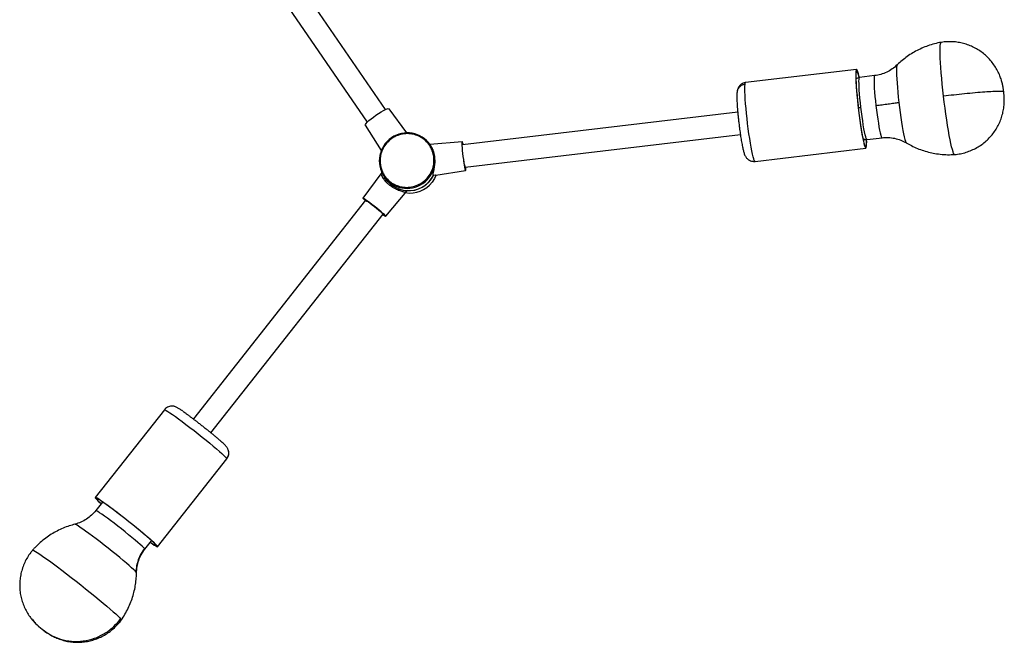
# Model space of a CAD drawing. Header units: millimetres. Extents: x -502 to 2028, y -2217 to 24.
# Tile 1 of 18: x 150 to 678, y -2217 to -1884. Entities that reach past the tile are written whole.
import ezdxf

# ---------------------------------------------------------------- set-up
doc = ezdxf.new("R2010")
doc.units = ezdxf.units.MM

msp = doc.modelspace()

# ---------------------------------------------------------------- linework, layer by layer
at = {"color": 7, "linetype": 'Continuous', "lineweight": 25}
for p, q in [((346.32, -1931.73), (251.61, -1793.93)), ((241.72, -1800.73), (336.43, -1938.53)), ((598.73, -1910.2), (539.31, -1917.27)), ((608.44, -1913.58), (600.4, -1914.54)), ((677.45, -1922.24), (677.58, -1922.38)), ((357.72, -1944.22), (348.19, -1931.36)), ((535.06, -1933.14), (387.6, -1950.68)), ((335.42, -1940.13), (344.01, -1953.64)), ((389.02, -1962.6), (536.47, -1945.05)), ((604.36, -1947.8), (612.4, -1946.84)), ((387.39, -1948.95), (370.07, -1950.4)), ((370.57, -1951.11), (370.21, -1950.6)), ((544.33, -1959.48), (603.75, -1952.41)), ((343.79, -1966.13), (334.19, -1979.25)), ((344.28, -1965.47), (343.81, -1966.12)), ((345.49, -1967.59), (346.32, -1968.8)), ((373.14, -1966.82), (371.95, -1967.01)), ((373.18, -1966.82), (389.22, -1964.34)), ((346.36, -1988.84), (357.62, -1975.53)), ((353.27, -1974.23), (352.93, -1974.67)), ((356.71, -1976.13), (357.49, -1975.21)), ((335.56, -1980.33), (243.3, -2097.51)), ((252.73, -2104.93), (344.99, -1987.75)), ((227.8, -2092.55), (190.72, -2139.64)), ((224.12, -2165.93), (261.19, -2118.84)), ((194.61, -2141.99), (190.98, -2146.59)), ((217.3, -2167.32), (220.93, -2162.71)), ((217.28, -2167.33), (217.3, -2167.32))]:
    msp.add_line(p, q, dxfattribs=at)
at = {"color": 8, "linetype": 'Continuous', "lineweight": 25}
for p, q in [((345.31, -1969.09), (345.96, -1968.27)), ((346.64, -1969.24), (345.99, -1970.07)), ((354.13, -1974.53), (353.74, -1975.01)), ((261.18, -2118.72), (261.19, -2118.84))]:
    msp.add_line(p, q, dxfattribs=at)
at = {"color": 8, "linetype": 'Continuous', "lineweight": 25, "flags": 128}
for points in [[(645.39, -1924.59), (645.03, -1921.35), (644.7, -1918.17), (644.41, -1915.07), (644.15, -1912.1), (643.94, -1909.29), (643.77, -1906.67), (643.65, -1904.27), (643.58, -1902.13), (643.55, -1900.27), (643.58, -1898.7), (643.65, -1897.45), (643.77, -1896.53), (643.94, -1895.96), (644.15, -1895.74), (644.16, -1895.73)], [(620.48, -1907.84), (620.44, -1907.88), (620.29, -1908.31), (620.19, -1909.09), (620.14, -1910.2), (620.14, -1911.63), (620.19, -1913.35), (620.28, -1915.34), (620.43, -1917.55), (620.62, -1919.95), (620.85, -1922.51), (621.11, -1925.17), (621.41, -1927.89)], [(601.08, -1930.52), (600.81, -1928.05), (600.57, -1925.65), (600.37, -1923.37), (600.22, -1921.27), (600.12, -1919.39), (600.07, -1917.77), (600.06, -1916.45), (600.12, -1915.46), (600.22, -1914.82), (600.37, -1914.55), (600.4, -1914.54)], [(608.44, -1913.58), (608.41, -1913.59), (608.26, -1913.86), (608.16, -1914.5), (608.11, -1915.49), (608.11, -1916.81), (608.17, -1918.43), (608.27, -1920.31), (608.42, -1922.41), (608.62, -1924.69), (608.85, -1927.09), (609.13, -1929.56)], [(544.33, -1959.48), (544.17, -1959.39), (543.92, -1958.97), (543.63, -1958.2), (543.31, -1957.08), (542.97, -1955.65), (542.61, -1953.92), (542.23, -1951.92), (541.85, -1949.7), (541.47, -1947.27), (541.09, -1944.7), (540.72, -1942.02), (540.38, -1939.28), (540.05, -1936.52), (539.76, -1933.79), (539.5, -1931.14), (539.29, -1928.61), (539.11, -1926.25), (538.99, -1924.1), (538.91, -1922.2), (538.88, -1920.57), (538.9, -1919.24), (538.97, -1918.24)], [(538.97, -1918.24), (539.09, -1917.59), (539.26, -1917.29), (539.31, -1917.27)], [(651.31, -1955.81), (651.07, -1955.68), (650.78, -1955.2), (650.45, -1954.38), (650.09, -1953.22), (649.7, -1951.74), (649.29, -1949.95), (648.86, -1947.88), (648.42, -1945.56), (647.97, -1943), (647.51, -1940.23), (647.06, -1937.3), (646.62, -1934.24), (646.19, -1931.07), (645.78, -1927.84), (645.39, -1924.59)], [(604.36, -1947.8), (604.19, -1947.69), (603.96, -1947.23), (603.69, -1946.4), (603.39, -1945.24), (603.07, -1943.76), (602.73, -1941.99), (602.38, -1939.99), (602.04, -1937.79), (601.7, -1935.44), (601.38, -1933), (601.08, -1930.52)], [(609.13, -1929.56), (609.43, -1932.04), (609.75, -1934.49), (610.09, -1936.83), (610.43, -1939.03), (610.78, -1941.04), (611.11, -1942.8), (611.44, -1944.28), (611.74, -1945.44), (612.01, -1946.27), (612.24, -1946.74), (612.4, -1946.84)], [(621.41, -1927.89), (621.74, -1930.62), (622.09, -1933.32), (622.46, -1935.95), (622.84, -1938.45), (623.22, -1940.78), (623.6, -1942.9), (623.97, -1944.79), (624.32, -1946.4), (624.65, -1947.7), (624.96, -1948.68), (625.23, -1949.32), (625.45, -1949.6)], [(227.8, -2092.55), (227.84, -2092.53), (228.16, -2092.61), (228.75, -2092.92), (229.61, -2093.45), (230.73, -2094.19), (232.09, -2095.12), (233.65, -2096.23), (235.4, -2097.51), (237.31, -2098.93), (239.34, -2100.46), (241.46, -2102.08), (243.63, -2103.77), (245.82, -2105.48), (247.98, -2107.2), (250.08, -2108.9), (252.09, -2110.54), (253.97, -2112.09), (255.68, -2113.54), (257.21, -2114.85), (258.51, -2116.01), (259.58, -2116.99), (260.39, -2117.78), (260.93, -2118.36), (261.18, -2118.72)], [(217.09, -2166.94), (216.6, -2166.41), (215.82, -2165.67), (214.79, -2164.73), (213.52, -2163.62), (212.03, -2162.36), (210.37, -2160.98), (208.58, -2159.51), (206.68, -2157.98), (204.72, -2156.43), (202.76, -2154.89), (200.82, -2153.4), (198.96, -2151.98), (197.21, -2150.68), (195.62, -2149.52), (194.22, -2148.52), (193.04, -2147.71), (192.1, -2147.11), (191.44, -2146.73), (191.06, -2146.58), (190.98, -2146.59)], [(212.55, -2179.52), (212.03, -2178.95), (211.23, -2178.17), (210.18, -2177.2), (208.89, -2176.06), (207.38, -2174.76), (205.69, -2173.33), (203.83, -2171.79), (201.84, -2170.17), (199.76, -2168.49), (197.62, -2166.78), (195.45, -2165.08), (193.3, -2163.41), (191.2, -2161.8), (189.18, -2160.28), (187.29, -2158.88), (185.55, -2157.61), (183.99, -2156.5), (182.65, -2155.57), (181.53, -2154.84), (180.67, -2154.31), (180.08, -2154), (179.76, -2153.91)], [(157.09, -2167.81), (157.32, -2167.8), (157.83, -2168.01), (158.61, -2168.44), (159.65, -2169.08), (160.94, -2169.92), (162.46, -2170.96), (164.2, -2172.18), (166.14, -2173.57), (168.24, -2175.11), (170.5, -2176.79), (172.87, -2178.58), (175.34, -2180.46), (177.87, -2182.41), (180.44, -2184.42), (183.02, -2186.44), (185.56, -2188.47), (188.06, -2190.47), (190.47, -2192.43), (192.76, -2194.32), (194.92, -2196.12), (196.91, -2197.8), (198.71, -2199.36), (200.31, -2200.76), (201.67, -2201.99), (202.79, -2203.05), (203.66, -2203.91), (204.26, -2204.56)], [(217.3, -2167.32), (217.3, -2167.25), (217.09, -2166.94)], [(212.82, -2179.95), (212.8, -2179.87), (212.55, -2179.52)], [(204.26, -2204.56), (204.58, -2205.01), (204.63, -2205.23)]]:
    msp.add_lwpolyline(points, dxfattribs=at)
at = {"color": 7, "linetype": 'Continuous', "lineweight": 25, "flags": 128}
for points in [[(600.18, -1914.46), (600.09, -1914.03), (599.74, -1912.6), (599.43, -1911.48), (599.14, -1910.71), (598.89, -1910.28), (598.68, -1910.22), (598.51, -1910.52), (598.39, -1911.17), (598.32, -1912.17), (598.3, -1913.5), (598.33, -1915.13), (598.41, -1917.03), (598.54, -1919.18), (598.71, -1921.54), (598.93, -1924.07), (599.18, -1926.72), (599.48, -1929.44), (599.8, -1932.2), (600.14, -1934.95), (600.51, -1937.63), (600.89, -1940.2), (601.27, -1942.62), (601.66, -1944.85), (602.03, -1946.85), (602.39, -1948.58), (602.74, -1950.01), (603.06, -1951.13), (603.34, -1951.9), (603.59, -1952.32), (603.8, -1952.39), (603.97, -1952.09), (604.09, -1951.44), (604.16, -1950.44), (604.18, -1949.11), (604.16, -1947.89)], [(600.11, -1914.47), (599.79, -1913.12), (599.48, -1912.04), (599.2, -1911.29), (598.96, -1910.88), (598.75, -1910.82), (598.59, -1911.11), (598.47, -1911.74), (598.4, -1912.71), (598.38, -1914), (598.41, -1915.58), (598.49, -1917.44), (598.61, -1919.53), (598.78, -1921.82), (598.99, -1924.27), (599.24, -1926.85), (599.53, -1929.5), (599.84, -1932.18), (600.18, -1934.85), (600.53, -1937.45), (600.9, -1939.95), (601.27, -1942.31), (601.64, -1944.47), (602.01, -1946.41), (602.36, -1948.09), (602.7, -1949.48), (603, -1950.57), (603.28, -1951.32), (603.53, -1951.73), (603.73, -1951.79), (603.89, -1951.5), (604.01, -1950.87), (604.08, -1949.9), (604.1, -1948.61), (604.09, -1947.9)], [(341.13, -1934.77), (342.52, -1933.84), (343.87, -1933.01), (345.13, -1932.31), (346.24, -1931.77), (347.13, -1931.41), (347.78, -1931.26), (348.15, -1931.31), (348.19, -1931.36)], [(335.42, -1940.13), (335.39, -1940.08), (335.47, -1939.72), (335.85, -1939.17), (336.5, -1938.46), (337.4, -1937.62), (338.51, -1936.7), (339.77, -1935.73), (341.13, -1934.77)], [(387.48, -1949.01), (387.35, -1948.98), (387.27, -1949.3), (387.24, -1949.97), (387.25, -1950.95), (387.32, -1952.2), (387.43, -1953.65), (387.59, -1955.25), (387.77, -1956.9), (387.99, -1958.55), (388.21, -1960.11), (388.44, -1961.51), (388.67, -1962.67), (388.88, -1963.56), (389.06, -1964.12), (389.21, -1964.34), (389.31, -1964.19), (389.37, -1963.69), (389.38, -1962.86), (389.37, -1962.56)], [(373.5, -1966.77), (372.58, -1968.72), (371.28, -1970.67)], [(344.88, -1987.95), (345.33, -1988.26), (345.94, -1988.66), (346.29, -1988.83), (346.36, -1988.79), (346.14, -1988.52), (345.65, -1988.04), (344.91, -1987.38), (343.95, -1986.56), (342.82, -1985.62), (341.57, -1984.61), (340.26, -1983.57), (338.95, -1982.55), (337.7, -1981.61), (336.57, -1980.77), (335.62, -1980.09), (334.88, -1979.6), (334.4, -1979.31), (334.19, -1979.24), (334.27, -1979.4), (334.62, -1979.78), (335.24, -1980.35), (335.4, -1980.49)], [(335.56, -1980.33), (335.57, -1980.32), (335.8, -1980.42), (336.31, -1980.74), (337.07, -1981.26), (338.03, -1981.97), (339.13, -1982.8), (340.3, -1983.71), (341.47, -1984.64), (342.57, -1985.53), (343.52, -1986.33), (344.27, -1986.99), (344.77, -1987.46), (344.99, -1987.72), (344.99, -1987.75)], [(220.21, -2163.62), (221.18, -2164.3), (222.3, -2165.03), (223.17, -2165.56), (223.76, -2165.87), (224.07, -2165.95), (224.1, -2165.81), (223.85, -2165.45), (223.31, -2164.87), (222.5, -2164.08), (221.44, -2163.1), (220.13, -2161.95), (218.61, -2160.63), (216.89, -2159.19), (215.01, -2157.63), (213.01, -2155.99), (210.9, -2154.29), (208.74, -2152.57), (206.55, -2150.86), (204.38, -2149.17), (202.27, -2147.55), (200.24, -2146.02), (198.33, -2144.6), (196.58, -2143.33), (195.01, -2142.21), (193.66, -2141.28), (192.54, -2140.54), (191.67, -2140.01), (191.08, -2139.71), (190.76, -2139.62), (190.73, -2139.76), (190.99, -2140.12), (191.53, -2140.7), (192.34, -2141.49), (193.4, -2142.47), (193.88, -2142.9)], [(220.23, -2163.59), (220.79, -2163.97), (221.88, -2164.69), (222.72, -2165.2), (223.3, -2165.5), (223.6, -2165.58), (223.63, -2165.44), (223.39, -2165.09), (222.86, -2164.53), (222.08, -2163.76), (221.04, -2162.81), (219.77, -2161.69), (218.29, -2160.41), (216.62, -2159), (214.8, -2157.49), (212.85, -2155.9), (210.8, -2154.25), (208.7, -2152.58), (206.58, -2150.91), (204.47, -2149.28), (202.41, -2147.7), (200.44, -2146.21), (198.58, -2144.83), (196.88, -2143.59), (195.36, -2142.51), (194.04, -2141.6), (192.96, -2140.89), (192.12, -2140.37), (191.54, -2140.07), (191.23, -2139.99), (191.21, -2140.13), (191.45, -2140.48), (191.98, -2141.04), (192.76, -2141.81), (193.8, -2142.76), (193.91, -2142.86)], [(179.76, -2153.91), (179.76, -2153.91), (179.75, -2153.91)]]:
    msp.add_lwpolyline(points, dxfattribs=at)
at = {"color": 7, "linetype": 'Continuous', "lineweight": 25}
for centre, radius, start, end in [((357.94, -1959.22), 15, 35.0564, 213.9456), ((357.77, -1958.98), 15, 215.0564, 33.9456), ((380.79, -1951.84), 7.26, 9.4888, 22.9468), ((400.48, -1957.83), 12.42, 181.7085, 202.5856), ((358.42, -1960.58), 15.63, 200.7459, 212.9974), ((358.59, -1960.2), 14.99, 215.0388, 332.9665), ((358.55, -1960.1), 15.14, 266.0117, 332.9224), ((359.39, -1961.33), 15.12, 260.8983, 321.8466)]:
    msp.add_arc(centre, radius, start, end, dxfattribs=at)
for points, knots in [([(644.16, -1895.76), (643.87, -1895.8), (642.35, -1896.02), (639.67, -1896.72), (636.17, -1897.84), (632.83, -1899.25), (629.64, -1900.89), (626.64, -1902.75), (623.85, -1904.82), (621.77, -1906.56), (620.7, -1907.65), (620.42, -1907.93)], [0, 0, 0, 0, 0.032283, 0.169765, 0.305384, 0.43919, 0.571205, 0.701424, 0.829819, 0.956333, 1, 1, 1, 1]), ([(677.65, -1922.21), (677.57, -1921.61), (677.46, -1920.77), (677.22, -1919.36), (676.91, -1917.86), (676.36, -1915.81), (675.54, -1913.48), (674.39, -1910.96), (672.88, -1908.39), (671.08, -1905.94), (669.02, -1903.69), (666.75, -1901.67), (664.28, -1899.91), (661.67, -1898.42), (658.92, -1897.22), (656.09, -1896.3), (653.18, -1895.69), (650.25, -1895.38), (647.23, -1895.35), (645.21, -1895.6), (644.16, -1895.73)], [0, 0, 0, 0, 0.038049, 0.053106, 0.091152, 0.13527, 0.186138, 0.245666, 0.308659, 0.37231, 0.435892, 0.499225, 0.56226, 0.624982, 0.687384, 0.749464, 0.81122, 0.872651, 0.933752, 1, 1, 1, 1]), ([(620.47, -1907.84), (619.63, -1908.59), (617.94, -1910.09), (614.97, -1911.77), (611.79, -1913.02), (609.55, -1913.39), (608.44, -1913.58)], [0, 0, 0, 0, 0.248499, 0.500178, 0.751769, 1, 1, 1, 1]), ([(600.4, -1914.54), (600.01, -1914.61), (599.27, -1914.76), (598.7, -1915.17), (598.43, -1915.36)], [0, 0, 0, 0, 0.526821, 1, 1, 1, 1]), ([(539.31, -1917.28), (539.25, -1917.29), (538.79, -1917.32), (537.96, -1917.58), (536.92, -1918.15), (536.07, -1918.93), (535.45, -1919.79), (535.06, -1920.64), (534.81, -1921.48), (534.71, -1922.02), (534.68, -1922.35), (534.68, -1922.41)], [0, 0, 0, 0, 0.01991, 0.152438, 0.285108, 0.416048, 0.540677, 0.660458, 0.786889, 0.962959, 1, 1, 1, 1]), ([(534.68, -1922.41), (534.64, -1922.77), (534.57, -1923.49), (534.56, -1924.7), (534.58, -1926.03), (534.64, -1927.44), (534.72, -1928.91), (534.83, -1930.5), (534.97, -1932.22), (535.11, -1933.75), (535.21, -1934.73), (535.24, -1935.07)], [0, 0, 0, 0, 0.128328, 0.25685, 0.386981, 0.494271, 0.605073, 0.715746, 0.823748, 0.939093, 1, 1, 1, 1]), ([(677.45, -1922.24), (677.39, -1922.16), (677.17, -1922.09), (676.32, -1922.01), (675.7, -1921.99), (674.04, -1922.01), (673, -1922.04), (670.51, -1922.17), (669.07, -1922.26), (665.89, -1922.49), (664.14, -1922.64), (660.48, -1922.96), (658.57, -1923.15), (654.71, -1923.54), (652.77, -1923.74), (648.99, -1924.16), (647.14, -1924.38), (645.39, -1924.59)], [0, 0, 0, 0, 0.125, 0.125, 0.25, 0.25, 0.375, 0.375, 0.5, 0.5, 0.625, 0.625, 0.75, 0.75, 0.875, 0.875, 1, 1, 1, 1]), ([(651.3, -1955.81), (651.84, -1955.76), (653.41, -1955.6), (655.99, -1955.09), (658.99, -1954.17), (661.86, -1952.93), (664.56, -1951.4), (667.07, -1949.61), (669.37, -1947.56), (671.42, -1945.3), (673.22, -1942.85), (674.74, -1940.24), (675.98, -1937.49), (676.93, -1934.64), (677.58, -1931.68), (677.91, -1928.87), (677.95, -1926.65), (677.9, -1925.09), (677.81, -1923.75), (677.71, -1922.8), (677.65, -1922.21)], [0, 0, 0, 0, 0.033649, 0.098804, 0.164309, 0.229402, 0.29409, 0.358395, 0.422338, 0.485939, 0.549218, 0.612204, 0.674945, 0.737541, 0.800247, 0.863972, 0.914526, 0.940017, 0.963075, 1, 1, 1, 1]), ([(609.13, -1929.56), (610.24, -1929.43), (611.35, -1929.29), (613.56, -1929.01), (614.65, -1928.86), (616.75, -1928.58), (617.77, -1928.44), (619.68, -1928.16), (620.58, -1928.02), (621.41, -1927.89)], [0, 0, 0, 0, 0.25, 0.25, 0.5, 0.5, 0.75, 0.75, 1, 1, 1, 1]), ([(535.24, -1935.07), (535.25, -1935.2), (535.31, -1935.76), (535.45, -1937.11), (535.59, -1938.33), (535.68, -1939.11)], [0, 0, 0, 0, 0.102203, 0.426804, 1, 1, 1, 1]), ([(535.68, -1939.11), (535.78, -1939.87), (535.9, -1940.87), (536.03, -1941.85), (536.06, -1942.07)], [0, 0, 0, 0, 0.771013, 1, 1, 1, 1]), ([(536.06, -1942.07), (536.07, -1942.16), (536.15, -1942.75), (536.3, -1943.84), (536.52, -1945.36), (536.75, -1946.86), (536.99, -1948.34), (537.23, -1949.74), (537.48, -1951.04), (537.72, -1952.22), (537.95, -1953.28), (538.19, -1954.22), (538.44, -1955.09), (538.73, -1955.89), (539.08, -1956.66), (539.56, -1957.41), (540.13, -1958.07), (540.9, -1958.7), (541.87, -1959.21), (543, -1959.5), (543.85, -1959.55), (544.28, -1959.48), (544.33, -1959.47)], [0, 0, 0, 0, 0.009353, 0.065606, 0.123184, 0.184052, 0.246457, 0.309678, 0.373144, 0.436481, 0.499505, 0.562339, 0.625891, 0.693995, 0.752923, 0.790154, 0.826341, 0.865077, 0.907014, 0.950792, 0.994474, 1, 1, 1, 1]), ([(369.76, -1950.82), (369.42, -1950.33), (369.03, -1949.83), (368.12, -1948.83), (367.6, -1948.32), (366.41, -1947.36), (365.75, -1946.9), (364.24, -1946.06), (363.41, -1945.68), (361.59, -1945.08), (360.6, -1944.85), (358.51, -1944.62), (357.4, -1944.62), (355.15, -1944.88), (354, -1945.15), (351.77, -1945.98), (350.69, -1946.54), (348.7, -1947.91), (347.79, -1948.72), (346.22, -1950.5), (345.55, -1951.48), (344.5, -1953.49), (344.11, -1954.52), (343.57, -1956.56), (343.43, -1957.56), (343.34, -1959.48), (343.39, -1960.39), (343.64, -1962.09), (343.83, -1962.89), (344.3, -1964.34), (344.58, -1965), (345.19, -1966.21), (345.52, -1966.75), (345.86, -1967.25)], [0, 0, 0, 0, 0.0625, 0.0625, 0.125, 0.125, 0.1875, 0.1875, 0.25, 0.25, 0.3125, 0.3125, 0.375, 0.375, 0.4375, 0.4375, 0.5, 0.5, 0.5625, 0.5625, 0.625, 0.625, 0.6875, 0.6875, 0.75, 0.75, 0.8125, 0.8125, 0.875, 0.875, 0.9375, 0.9375, 1, 1, 1, 1]), ([(602.19, -1947.2), (602.47, -1947.41), (603.04, -1947.82), (603.92, -1947.81), (604.36, -1947.8)], [0, 0, 0, 0, 0.500154, 1, 1, 1, 1]), ([(612.4, -1946.84), (613.53, -1946.76), (615.79, -1946.6), (619.18, -1947.07), (622.46, -1948.01), (624.46, -1949.07), (625.45, -1949.6)], [0, 0, 0, 0, 0.248233, 0.499826, 0.751505, 1, 1, 1, 1]), ([(345.86, -1967.25), (346.2, -1967.74), (346.59, -1968.24), (347.5, -1969.24), (348.02, -1969.74), (349.2, -1970.71), (349.87, -1971.17), (351.37, -1972.01), (352.21, -1972.39), (354.03, -1972.99), (355.02, -1973.21), (357.11, -1973.44), (358.22, -1973.45), (360.47, -1973.18), (361.62, -1972.91), (363.85, -1972.08), (364.93, -1971.52), (366.92, -1970.16), (367.83, -1969.35), (369.4, -1967.56), (370.07, -1966.59), (371.12, -1964.58), (371.51, -1963.55), (372.05, -1961.51), (372.19, -1960.51), (372.28, -1958.59), (372.23, -1957.68), (371.98, -1955.97), (371.79, -1955.18), (371.32, -1953.73), (371.04, -1953.06), (370.43, -1951.86), (370.1, -1951.31), (369.76, -1950.82)], [0, 0, 0, 0, 0.0625, 0.0625, 0.125, 0.125, 0.1875, 0.1875, 0.25, 0.25, 0.3125, 0.3125, 0.375, 0.375, 0.4375, 0.4375, 0.5, 0.5, 0.5625, 0.5625, 0.625, 0.625, 0.6875, 0.6875, 0.75, 0.75, 0.8125, 0.8125, 0.875, 0.875, 0.9375, 0.9375, 1, 1, 1, 1]), ([(370.21, -1950.6), (370.21, -1950.59), (370.2, -1950.59), (370.14, -1950.6), (370.11, -1950.62), (370.02, -1950.66), (369.97, -1950.69), (369.86, -1950.75), (369.81, -1950.79), (369.76, -1950.82)], [0, 0, 0, 0, 0.25, 0.25, 0.5, 0.5, 0.75, 0.75, 1, 1, 1, 1]), ([(371.95, -1967.01), (371.91, -1967.01), (371.88, -1967), (371.83, -1966.96), (371.81, -1966.92), (371.77, -1966.79), (371.76, -1966.66), (371.8, -1966.32), (371.83, -1966.1), (371.93, -1965.61), (372, -1965.33), (372.1, -1964.87), (372.14, -1964.71), (372.22, -1964.37), (372.25, -1964.2), (372.37, -1963.66), (372.44, -1963.28), (372.58, -1962.46), (372.65, -1962.04), (372.75, -1961.16), (372.78, -1960.71), (372.82, -1960.01), (372.83, -1959.77), (372.83, -1959.29), (372.83, -1959.06), (372.81, -1958.35), (372.78, -1957.87), (372.71, -1957.16), (372.68, -1956.93), (372.61, -1956.47), (372.57, -1956.24), (372.44, -1955.57), (372.34, -1955.14), (372.1, -1954.32), (371.97, -1953.93), (371.77, -1953.4), (371.7, -1953.22), (371.55, -1952.89), (371.48, -1952.73), (371.26, -1952.27), (371.11, -1952), (370.83, -1951.51), (370.69, -1951.3), (370.57, -1951.11)], [0, 0, 0, 0, 0.03125, 0.03125, 0.0625, 0.0625, 0.125, 0.125, 0.1875, 0.1875, 0.25, 0.25, 0.28125, 0.28125, 0.3125, 0.3125, 0.375, 0.375, 0.4375, 0.4375, 0.5, 0.5, 0.53125, 0.53125, 0.5625, 0.5625, 0.625, 0.625, 0.65625, 0.65625, 0.6875, 0.6875, 0.75, 0.75, 0.8125, 0.8125, 0.84375, 0.84375, 0.875, 0.875, 0.9375, 0.9375, 1, 1, 1, 1]), ([(625.43, -1949.58), (626.34, -1950.09), (628.26, -1951.2), (631.37, -1952.59), (634.7, -1953.81), (638.14, -1954.76), (641.76, -1955.46), (645.54, -1955.86), (648.78, -1955.97), (650.68, -1955.82), (651.3, -1955.77)], [0, 0, 0, 0, 0.11546, 0.246528, 0.37794, 0.509614, 0.641491, 0.787586, 0.931752, 1, 1, 1, 1]), ([(343.81, -1966.12), (343.79, -1966.12), (343.79, -1966.17), (343.82, -1966.32), (343.84, -1966.38), (343.89, -1966.53), (343.92, -1966.61), (344.02, -1966.88), (344.12, -1967.1), (344.36, -1967.59), (344.51, -1967.86), (344.86, -1968.44), (345.06, -1968.75), (345.42, -1969.22), (345.54, -1969.39), (345.81, -1969.72), (345.95, -1969.88), (346.39, -1970.38), (346.72, -1970.71), (347.24, -1971.2), (347.43, -1971.37), (347.81, -1971.69), (348, -1971.85), (348.6, -1972.31), (349.01, -1972.6), (349.88, -1973.16), (350.31, -1973.42), (350.97, -1973.78), (351.19, -1973.89), (351.63, -1974.11), (351.84, -1974.22), (352.49, -1974.51), (352.9, -1974.69), (353.71, -1975), (354.1, -1975.15), (354.81, -1975.4), (355.14, -1975.51), (355.58, -1975.67), (355.72, -1975.72), (355.98, -1975.81), (356.1, -1975.85), (356.42, -1975.98), (356.59, -1976.06), (356.71, -1976.13)], [0, 0, 0, 0, 0.0625, 0.0625, 0.09375, 0.09375, 0.125, 0.125, 0.1875, 0.1875, 0.25, 0.25, 0.3125, 0.3125, 0.34375, 0.34375, 0.375, 0.375, 0.4375, 0.4375, 0.46875, 0.46875, 0.5, 0.5, 0.5625, 0.5625, 0.625, 0.625, 0.65625, 0.65625, 0.6875, 0.6875, 0.75, 0.75, 0.8125, 0.8125, 0.875, 0.875, 0.90625, 0.90625, 0.9375, 0.9375, 1, 1, 1, 1]), ([(345.49, -1967.59), (345.49, -1967.59), (345.49, -1967.57), (345.52, -1967.53), (345.55, -1967.5), (345.62, -1967.43), (345.66, -1967.39), (345.76, -1967.32), (345.81, -1967.28), (345.86, -1967.25)], [0, 0, 0, 0, 0.25, 0.25, 0.5, 0.5, 0.75, 0.75, 1, 1, 1, 1]), ([(357.57, -1975.48), (357.62, -1975.44), (357.72, -1975.36), (357.56, -1975.25), (357.49, -1975.21)], [0, 0, 0, 0, 0.555199, 1, 1, 1, 1]), ([(237.67, -2093.37), (237.65, -2093.35), (237.31, -2093.12), (236.75, -2092.73), (235.99, -2092.23), (235.33, -2091.82), (234.71, -2091.45), (234.13, -2091.16), (233.47, -2090.89), (232.78, -2090.71), (231.96, -2090.6), (230.99, -2090.65), (229.92, -2090.93), (228.89, -2091.48), (228.18, -2092.06), (227.88, -2092.47), (227.81, -2092.56)], [0, 0, 0, 0, 0.007555, 0.112462, 0.215803, 0.317883, 0.421093, 0.526956, 0.590106, 0.642241, 0.697274, 0.759673, 0.830594, 0.90502, 0.978874, 1, 1, 1, 1]), ([(237.77, -2093.45), (237.83, -2093.49), (237.94, -2093.58), (238.13, -2093.7), (238.31, -2093.84), (238.5, -2093.97), (238.8, -2094.18), (239.22, -2094.48), (239.78, -2094.89), (240.37, -2095.32), (241.21, -2095.94), (242.34, -2096.78), (243.8, -2097.88), (245.34, -2099.06), (246.92, -2100.29), (248.52, -2101.54), (250.08, -2102.79), (251.59, -2104), (253.01, -2105.15), (254.31, -2106.23), (255.29, -2107.05), (256.01, -2107.66), (256.5, -2108.08), (256.97, -2108.48), (257.38, -2108.84), (257.74, -2109.15), (258.06, -2109.44), (258.25, -2109.61), (258.35, -2109.7)], [0, 0, 0, 0, 0.011425, 0.022846, 0.034266, 0.045691, 0.057128, 0.086876, 0.116641, 0.147464, 0.178304, 0.241776, 0.306696, 0.372618, 0.439054, 0.505489, 0.571412, 0.636331, 0.699803, 0.761441, 0.820931, 0.849483, 0.878053, 0.905326, 0.932616, 0.955111, 0.977559, 1, 1, 1, 1]), ([(261.82, -2113.64), (261.8, -2113.6), (261.69, -2113.29), (261.39, -2112.83), (260.94, -2112.2), (260.4, -2111.61), (259.68, -2110.9), (259, -2110.26), (258.57, -2109.88), (258.45, -2109.77)], [0, 0, 0, 0, 0.017666, 0.115437, 0.230479, 0.447953, 0.713508, 0.925196, 1, 1, 1, 1]), ([(261.18, -2118.84), (261.22, -2118.79), (261.52, -2118.45), (261.92, -2117.68), (262.26, -2116.53), (262.3, -2115.38), (262.13, -2114.38), (261.91, -2113.86), (261.82, -2113.64)], [0, 0, 0, 0, 0.03196, 0.242228, 0.45275, 0.661229, 0.857044, 1, 1, 1, 1]), ([(190.99, -2146.58), (190.25, -2147.44), (188.76, -2149.16), (186.02, -2151.24), (183.02, -2152.91), (180.84, -2153.58), (179.76, -2153.91)], [0, 0, 0, 0, 0.248315, 0.499973, 0.751643, 1, 1, 1, 1]), ([(179.81, -2153.91), (178.8, -2154.18), (176.65, -2154.77), (173.45, -2155.98), (170.23, -2157.49), (167.13, -2159.25), (164.07, -2161.31), (161.12, -2163.71), (158.76, -2165.92), (157.52, -2167.37), (157.12, -2167.83)], [0, 0, 0, 0, 0.116529, 0.247573, 0.378943, 0.510564, 0.642378, 0.788396, 0.932478, 1, 1, 1, 1]), ([(157.09, -2167.81), (156.75, -2168.22), (155.75, -2169.44), (154.29, -2171.63), (152.82, -2174.4), (151.67, -2177.3), (150.83, -2180.3), (150.33, -2183.34), (150.15, -2186.41), (150.3, -2189.45), (150.76, -2192.45), (151.53, -2195.38), (152.59, -2198.19), (153.93, -2200.86), (155.38, -2203.18), (156.47, -2204.51), (156.94, -2205.08)], [0, 0, 0, 0, 0.039763, 0.116885, 0.194419, 0.27146, 0.348016, 0.424111, 0.499767, 0.575003, 0.649836, 0.724287, 0.798382, 0.872174, 0.945789, 1, 1, 1, 1]), ([(217.09, -2166.94), (216.4, -2167.82), (215.77, -2168.77), (214.66, -2170.76), (214.18, -2171.81), (213.4, -2173.96), (213.1, -2175.07), (212.69, -2177.29), (212.58, -2178.41), (212.55, -2179.52)], [0, 0, 0, 0, 0.25, 0.25, 0.5, 0.5, 0.75, 0.75, 1, 1, 1, 1]), ([(212.81, -2179.99), (212.87, -2178.86), (213.01, -2176.58), (213.93, -2173.26), (215.3, -2170.11), (216.63, -2168.25), (217.28, -2167.33)], [0, 0, 0, 0, 0.248351, 0.500021, 0.751681, 1, 1, 1, 1]), ([(204.6, -2205.22), (204.78, -2204.98), (205.71, -2203.74), (207.11, -2201.35), (208.79, -2198.07), (210.16, -2194.71), (211.25, -2191.3), (212.06, -2187.86), (212.57, -2184.41), (212.81, -2181.74), (212.8, -2180.22), (212.79, -2179.84)], [0, 0, 0, 0, 0.033296, 0.170911, 0.306663, 0.440601, 0.572749, 0.703106, 0.831645, 0.958316, 1, 1, 1, 1]), ([(156.94, -2205.08), (157.1, -2205.29), (157.69, -2206.05), (158.7, -2207.07), (159.74, -2208.07), (160.5, -2208.73), (161.16, -2209.29), (161.74, -2209.77), (162.12, -2210.07), (162.24, -2210.17)], [0, 0, 0, 0, 0.106743, 0.389977, 0.574459, 0.694959, 0.805868, 0.935471, 1, 1, 1, 1]), ([(157, -2205.02), (157.55, -2205.72), (159.07, -2207.65), (161.05, -2209.12), (162.32, -2210.07)], [0, 0, 0, 0, 0.357546, 1, 1, 1, 1]), ([(162.24, -2210.17), (162.61, -2210.45), (163.11, -2210.84), (163.94, -2211.45), (164.86, -2212.1), (166.21, -2212.97), (167.99, -2213.97), (170.22, -2215.01), (172.92, -2215.97), (175.87, -2216.69), (178.91, -2217.1), (181.96, -2217.18), (184.99, -2216.94), (187.97, -2216.39), (190.86, -2215.54), (193.63, -2214.4), (196.25, -2212.99), (198.7, -2211.33), (200.96, -2209.44), (202.95, -2207.41), (204.09, -2205.93), (204.63, -2205.23)], [0, 0, 0, 0, 0.028833, 0.04005, 0.066322, 0.101837, 0.141012, 0.194108, 0.256013, 0.319853, 0.383753, 0.447396, 0.510722, 0.573718, 0.636383, 0.698718, 0.760724, 0.822401, 0.883749, 0.944764, 1, 1, 1, 1]), ([(162.32, -2210.07), (163.64, -2211.19), (165.13, -2212.23), (168.39, -2214.05), (170.17, -2214.83), (173.96, -2216), (175.97, -2216.41), (180.09, -2216.76), (182.19, -2216.72), (186.36, -2216.17), (188.42, -2215.67), (192.34, -2214.26), (194.21, -2213.35), (197.64, -2211.22), (199.21, -2210.01), (201.99, -2207.39), (203.21, -2206), (204.26, -2204.56)], [0, 0, 0, 0, 0.125, 0.125, 0.25, 0.25, 0.375, 0.375, 0.5, 0.5, 0.625, 0.625, 0.75, 0.75, 0.875, 0.875, 1, 1, 1, 1])]:
    msp.add_open_spline(points, degree=3, knots=knots, dxfattribs=at)
at = {"color": 8, "linetype": 'Continuous', "lineweight": 25}
for points, knots in [([(538.97, -1918.24), (538.28, -1918.41), (536.84, -1918.76), (535.39, -1920.24), (534.73, -1921.57), (534.72, -1922.27), (534.72, -1922.41)], [0, 0, 0, 0, 0.320221, 0.666398, 0.935724, 1, 1, 1, 1]), ([(599.67, -1930.7), (599.72, -1930.69), (600.12, -1930.63), (600.63, -1930.57), (601.08, -1930.52)], [0, 0, 0, 0, 0.114776, 1, 1, 1, 1]), ([(261.18, -2118.72), (261.54, -2118.11), (262.29, -2116.85), (262.37, -2114.94), (261.9, -2113.96), (261.76, -2113.67)], [0, 0, 0, 0, 0.393317, 0.818516, 1, 1, 1, 1])]:
    msp.add_open_spline(points, degree=3, knots=knots, dxfattribs=at)

doc.saveas('drawing.dxf')
